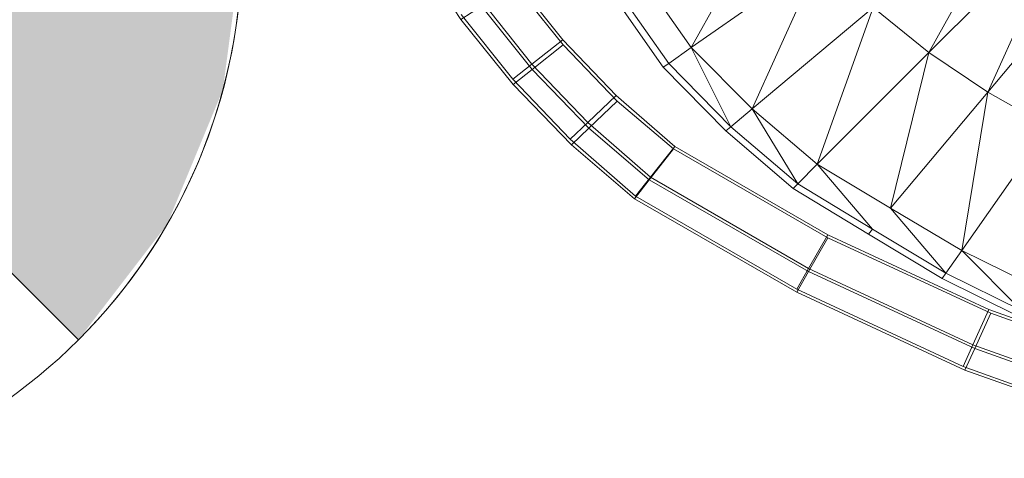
# Model space of a CAD drawing. Header units: metres. Extents: x 391.1 to 427.5, y 12.8 to 28.4.
# Tile 131 of 218: x 406.4007 to 406.5771, y 27.1475 to 27.2261. Entities that reach past the tile are written whole.
import ezdxf

# ---------------------------------------------------------------- set-up
doc = ezdxf.new("R2010")
doc.units = ezdxf.units.M
doc.layers.add('A-DETL-____-MBND', color=7, linetype='Continuous', lineweight=18)
doc.layers.add('A-DETL-GENF-OTLN', color=7, linetype='Continuous', lineweight=18)

# ---------------------------------------------------------------- blocks, each defined once
blk = doc.blocks.new('Family - Inodor PA-152420-03_ENLLUMENAT_P0A')
at = {"layer": 'A-DETL-____-MBND', "color": 253, "true_color": 0xaaaaaa}
for p, q in [((0.11411, 0.09751), (0.13124, 0.12836)), ((0.07154, 0.0984), (0.0861, 0.12462)), ((0.13916, 0.12256), (0.11411, 0.09751)), ((0.12462, 0.09039), (0.13916, 0.12256)), ((0.14737, 0.11751), (0.12462, 0.09039)), ((0.0221, 0.11581), (0.03028, 0.1034)), ((0.09472, 0.11463), (0.07154, 0.0984)), ((0.08242, 0.08739), (0.09472, 0.11463)), ((0.03987, 0.10971), (0.04857, 0.09887)), ((0.03987, 0.10971), (0.04857, 0.09887)), ((0.03995, 0.11059), (0.04853, 0.0998)), ((0.04853, 0.0998), (0.03995, 0.11059)), ((0.03995, 0.11059), (0.04853, 0.0998)), ((0.03995, 0.11059), (0.04853, 0.0998)), ((0.07154, 0.0984), (0.06265, 0.11108)), ((0.06652, 0.09488), (0.05734, 0.10801)), ((0.06749, 0.09556), (0.05837, 0.10861)), ((0.04298, 0.09544), (0.03401, 0.10672)), ((0.04298, 0.09544), (0.03401, 0.10672)), ((0.03394, 0.10581), (0.03028, 0.1034)), ((0.03955, 0.09274), (0.03034, 0.10433)), ((0.03955, 0.09274), (0.03034, 0.10433)), ((0.03394, 0.10581), (0.04304, 0.09447)), ((0.03394, 0.10581), (0.04304, 0.09447)), ((0.1041, 0.10559), (0.08242, 0.08739)), ((0.0941, 0.0775), (0.1041, 0.10559)), ((0.11411, 0.09751), (0.1041, 0.10559)), ((0.03028, 0.1034), (0.03963, 0.09176)), ((0.03028, 0.1034), (0.03963, 0.09176)), ((0.04298, 0.09544), (0.04853, 0.0998)), ((0.04853, 0.0998), (0.04298, 0.09544)), ((0.04304, 0.09447), (0.04857, 0.09887)), ((0.04857, 0.09887), (0.04304, 0.09447)), ((0.04853, 0.0998), (0.05809, 0.08979)), ((0.05809, 0.08979), (0.04853, 0.0998)), ((0.04853, 0.0998), (0.05809, 0.08979)), ((0.04853, 0.0998), (0.05809, 0.08979)), ((0.04857, 0.09887), (0.05827, 0.08882)), ((0.04857, 0.09887), (0.05827, 0.08882)), ((0.07154, 0.0984), (0.06749, 0.09556)), ((0.08242, 0.08739), (0.07154, 0.0984)), ((0.07154, 0.0984), (0.07863, 0.08421)), ((0.11411, 0.09751), (0.0941, 0.0775)), ((0.1072, 0.06963), (0.11411, 0.09751)), ((0.12462, 0.09039), (0.11411, 0.09751)), ((0.03955, 0.09274), (0.04298, 0.09544)), ((0.04298, 0.09544), (0.03955, 0.09274)), ((0.05299, 0.08497), (0.04298, 0.09544)), ((0.05299, 0.08497), (0.04298, 0.09544)), ((0.06749, 0.09556), (0.06652, 0.09488)), ((0.07863, 0.08421), (0.06749, 0.09556)), ((0.03963, 0.09176), (0.04304, 0.09447)), ((0.04304, 0.09447), (0.03963, 0.09176)), ((0.04304, 0.09447), (0.0532, 0.08395)), ((0.04304, 0.09447), (0.0532, 0.08395)), ((0.07772, 0.08345), (0.06652, 0.09488)), ((0.04983, 0.08198), (0.03955, 0.09274)), ((0.04983, 0.08198), (0.03955, 0.09274)), ((0.03963, 0.09176), (0.05007, 0.08095)), ((0.03963, 0.09176), (0.05007, 0.08095)), ((0.12462, 0.09039), (0.1072, 0.06963)), ((0.11998, 0.06204), (0.12462, 0.09039)), ((0.13551, 0.08422), (0.12462, 0.09039)), ((0.05299, 0.08497), (0.05809, 0.08979)), ((0.05809, 0.08979), (0.05299, 0.08497)), ((0.0532, 0.08395), (0.05827, 0.08882)), ((0.05827, 0.08882), (0.0532, 0.08395)), ((0.05809, 0.08979), (0.06857, 0.08065)), ((0.06857, 0.08065), (0.05809, 0.08979)), ((0.05809, 0.08979), (0.06857, 0.08065)), ((0.05809, 0.08979), (0.06857, 0.08065)), ((0.05827, 0.08882), (0.06832, 0.08023)), ((0.05827, 0.08882), (0.06832, 0.08023)), ((0.08242, 0.08739), (0.07863, 0.08421)), ((0.0941, 0.0775), (0.08242, 0.08739)), ((0.08242, 0.08739), (0.0906, 0.074)), ((0.04983, 0.08198), (0.05299, 0.08497)), ((0.05299, 0.08497), (0.04983, 0.08198)), ((0.06423, 0.07516), (0.05299, 0.08497)), ((0.06423, 0.07516), (0.05299, 0.08497)), ((0.05007, 0.08095), (0.0532, 0.08395)), ((0.0532, 0.08395), (0.05007, 0.08095)), ((0.0532, 0.08395), (0.06401, 0.07472)), ((0.0532, 0.08395), (0.06401, 0.07472)), ((0.07863, 0.08421), (0.07772, 0.08345)), ((0.08977, 0.07316), (0.07772, 0.08345)), ((0.0906, 0.074), (0.07863, 0.08421)), ((0.13551, 0.08422), (0.11998, 0.06204)), ((0.06155, 0.07176), (0.04983, 0.08198)), ((0.06155, 0.07176), (0.04983, 0.08198)), ((0.05007, 0.08095), (0.06135, 0.07131)), ((0.05007, 0.08095), (0.06135, 0.07131)), ((0.06401, 0.07472), (0.06832, 0.08023)), ((0.06832, 0.08023), (0.06401, 0.07472)), ((0.06423, 0.07516), (0.06857, 0.08065)), ((0.06857, 0.08065), (0.06423, 0.07516)), ((0.06832, 0.08023), (0.09599, 0.06427)), ((0.06832, 0.08023), (0.09599, 0.06427)), ((0.06857, 0.08065), (0.09601, 0.06481)), ((0.09601, 0.06481), (0.06857, 0.08065)), ((0.06857, 0.08065), (0.09601, 0.06481)), ((0.06857, 0.08065), (0.09601, 0.06481)), ((0.0941, 0.0775), (0.0906, 0.074)), ((0.1072, 0.06963), (0.0941, 0.0775)), ((0.0941, 0.0775), (0.10402, 0.06584)), ((0.06135, 0.07131), (0.06401, 0.07472)), ((0.06401, 0.07472), (0.06135, 0.07131)), ((0.06155, 0.07176), (0.06423, 0.07516)), ((0.06423, 0.07516), (0.06155, 0.07176)), ((0.06401, 0.07472), (0.09254, 0.05826)), ((0.06401, 0.07472), (0.09254, 0.05826)), ((0.09255, 0.05881), (0.06423, 0.07516)), ((0.09255, 0.05881), (0.06423, 0.07516)), ((0.0906, 0.074), (0.08977, 0.07316)), ((0.10326, 0.06494), (0.08977, 0.07316)), ((0.10402, 0.06584), (0.0906, 0.074)), ((0.06135, 0.07131), (0.09041, 0.05455)), ((0.06135, 0.07131), (0.09041, 0.05455)), ((0.09042, 0.05509), (0.06155, 0.07176)), ((0.09042, 0.05509), (0.06155, 0.07176)), ((0.11998, 0.06204), (0.1072, 0.06963)), ((0.1072, 0.06963), (0.11714, 0.05799)), ((0.10402, 0.06584), (0.10326, 0.06494)), ((0.11714, 0.05799), (0.10402, 0.06584)), ((0.09254, 0.05826), (0.09599, 0.06427)), ((0.09599, 0.06427), (0.09254, 0.05826)), ((0.09255, 0.05881), (0.09601, 0.06481)), ((0.09601, 0.06481), (0.09255, 0.05881)), ((0.09599, 0.06427), (0.12517, 0.05077)), ((0.09599, 0.06427), (0.12517, 0.05077)), ((0.09601, 0.06481), (0.12484, 0.05143)), ((0.12484, 0.05143), (0.09601, 0.06481)), ((0.09601, 0.06481), (0.12484, 0.05143)), ((0.09601, 0.06481), (0.12484, 0.05143)), ((0.11646, 0.05702), (0.10326, 0.06494)), ((0.11998, 0.06204), (0.11714, 0.05799)), ((0.13316, 0.05554), (0.11998, 0.06204)), ((0.11998, 0.06204), (0.13069, 0.05125)), ((0.09041, 0.05455), (0.09254, 0.05826)), ((0.09254, 0.05826), (0.09041, 0.05455)), ((0.09042, 0.05509), (0.09255, 0.05881)), ((0.09255, 0.05881), (0.09042, 0.05509)), ((0.09254, 0.05826), (0.12232, 0.04449)), ((0.09254, 0.05826), (0.12232, 0.04449)), ((0.12198, 0.04515), (0.09255, 0.05881)), ((0.12198, 0.04515), (0.09255, 0.05881)), ((0.11714, 0.05799), (0.11646, 0.05702)), ((0.1301, 0.05023), (0.11646, 0.05702)), ((0.13069, 0.05125), (0.11714, 0.05799)), ((0.12022, 0.04126), (0.09042, 0.05509)), ((0.12022, 0.04126), (0.09042, 0.05509)), ((0.09041, 0.05455), (0.12055, 0.0406)), ((0.09041, 0.05455), (0.12055, 0.0406)), ((0.12198, 0.04515), (0.12484, 0.05143)), ((0.12484, 0.05143), (0.12198, 0.04515)), ((0.12484, 0.05143), (0.15485, 0.04061)), ((0.15485, 0.04061), (0.12484, 0.05143)), ((0.12484, 0.05143), (0.15485, 0.04061)), ((0.12484, 0.05143), (0.15485, 0.04061)), ((0.12232, 0.04449), (0.12517, 0.05077)), ((0.12517, 0.05077), (0.12232, 0.04449)), ((0.12517, 0.05077), (0.15553, 0.03989)), ((0.12517, 0.05077), (0.15553, 0.03989)), ((0.12022, 0.04126), (0.12198, 0.04515)), ((0.12198, 0.04515), (0.12022, 0.04126)), ((0.12055, 0.0406), (0.12232, 0.04449)), ((0.12232, 0.04449), (0.12055, 0.0406)), ((0.15261, 0.0341), (0.12198, 0.04515)), ((0.15261, 0.0341), (0.12198, 0.04515)), ((0.12232, 0.04449), (0.15326, 0.0334)), ((0.12232, 0.04449), (0.15326, 0.0334)), ((0.15122, 0.03008), (0.12022, 0.04126)), ((0.15122, 0.03008), (0.12022, 0.04126)), ((0.12055, 0.0406), (0.15186, 0.02938)), ((0.12055, 0.0406), (0.15186, 0.02938))]:
    blk.add_line(p, q, dxfattribs=at)
blk = doc.blocks.new('LONDR55-XX_ZZ-ARQ-CAA-M3D-Londres55_ifc-1-03_ENLLUMENAT_P0A')
at = {"layer": 'A-DETL-____-MBND', "color": 253, "lineweight": 18, "true_color": 0xaaaaaa}
blk.add_blockref('Family - Inodor PA-152420-03_ENLLUMENAT_P0A', (406.44946, 27.12274), dxfattribs=at)
blk = doc.blocks.new('ZYR_06_02_02 Down Superficie - L 01-834914-03_ENLLUMENAT_P0A')
at = {"layer": 'A-DETL-GENF-OTLN', "true_color": 0x00c400}
blk.add_hatch(color=92, dxfattribs=at).paths.add_polyline_path([(-0.07071, 0.07071), (-0.0866, 0.05), (-0.09659, 0.02588), (-0.1, 0), (-0.09659, -0.02588), (-0.0866, -0.05), (-0.07071, -0.07071), (0, 0), (-0.05, 0.05)])
at = {"layer": 'A-DETL-GENF-OTLN', "color": 92, "true_color": 0x00c400}
for q in [(0, 0), (0.07071, -0.07071)]:
    blk.add_line((-0.07071, 0.07071), q, dxfattribs=at)
blk.add_circle((0, 0), 0.1, dxfattribs=at)
blk.add_arc((0, 0), 0.1, 135, 225, dxfattribs=at)

msp = doc.modelspace()

# ---------------------------------------------------------------- block references
at = {"lineweight": 5}
msp.add_blockref('LONDR55-XX_ZZ-ARQ-CAA-M3D-Londres55_ifc-1-03_ENLLUMENAT_P0A', (0, 0), dxfattribs=at)
at = {"layer": 'A-DETL-GENF-OTLN', "color": 92, "true_color": 0x00c400, "rotation": 180}
msp.add_blockref('ZYR_06_02_02 Down Superficie - L 01-834914-03_ENLLUMENAT_P0A', (406.34051, 27.23946), dxfattribs=at)

doc.saveas('drawing.dxf')
